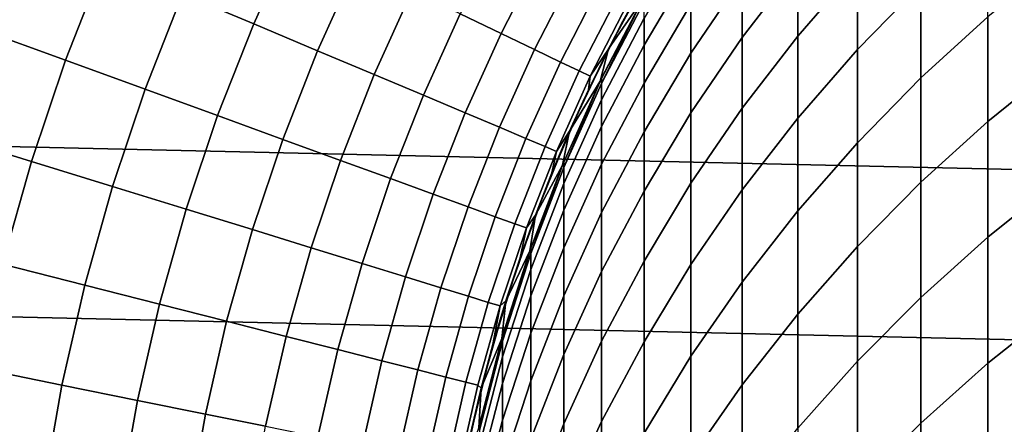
# Model space of a CAD drawing. Header units: metres. Extents: x -28 to 70, y -218 to 27.
# Tile 107 of 246: x -14.99 to -7.82, y 2.68 to 5.63. Entities that reach past the tile are written whole.
import ezdxf

# ---------------------------------------------------------------- set-up
doc = ezdxf.new("R2010")
doc.units = ezdxf.units.M
doc.layers.add('solid_10_261_002_XXX', color=7, linetype='CONTINUOUS')

msp = doc.modelspace()

# ---------------------------------------------------------------- linework, layer by layer
at = {"layer": 'solid_10_261_002_XXX'}
for points in [[(-26.48019, 7.4195, -5), (26.79051, 6.206317, -5), (27.045177, 4.980701, -5), (-26.79051, 6.206317, -5)], [(-10.046449, 6.562635, 219.199997), (-10.282286, 6.186646, 193.699997), (-10.602144, 5.620901, 193.699997), (-10.392386, 5.999898, 219.199997)], [(-9.326563, 6.030684, 369.736725), (-9.326563, 5.51211, 372.626404), (-8.892533, 6.014472, 372.723663), (-8.892533, 6.535516, 369.820221)], [(-13.500433, 6.501466, 166.13768), (-13.807722, 5.820443, 166.13768), (-13.290192, 5.602285, 167.558289), (-12.99442, 6.257783, 167.558289)], [(-9.731189, 5.939876, 366.761108), (-9.731189, 5.502614, 369.649384), (-9.326563, 6.030684, 369.736725), (-9.326563, 6.470135, 366.833984)], [(-8.892533, 6.014472, 372.723663), (-8.892533, 5.414317, 375.611755), (-8.430468, 5.889267, 375.717255), (-8.430468, 6.492127, 372.816132)], [(-14.996457, 6.321537, 163.368866), (-15.292917, 5.566167, 163.368866), (-14.660987, 5.336163, 164.740463), (-14.376776, 6.060319, 164.740463)], [(-8.430468, 5.889267, 375.717255), (-8.430468, 5.20739, 378.6008), (-7.941825, 5.653383, 378.712738), (-7.941825, 6.338152, 375.816925)], [(-12.99442, 6.257783, 167.558289), (-13.290192, 5.602285, 167.558289), (-12.824999, 5.40619, 169.000046), (-12.539579, 6.038743, 169.000046)], [(-11.488627, 6.256373, 171.937958), (-11.786201, 5.675935, 171.937958), (-11.488848, 5.532737, 173.429489), (-11.198782, 6.098532, 173.429489)], [(-10.105136, 5.744294, 363.801178), (-10.105136, 5.387955, 366.685242), (-9.731189, 5.939876, 366.761108), (-9.731189, 6.298081, 363.861938)], [(-26.79051, 6.206317, -5), (27.045177, 4.980701, -5), (27.243832, 3.744787, -5), (-27.045177, 4.980701, -5)], [(-10.707051, 5.4184, 181), (-10.602144, 5.620901, 193.699997), (-10.282286, 6.186646, 193.699997), (-10.553685, 5.711369, 181)], [(-10.447225, 5.643675, 357.977753), (-10.447225, 5.44644, 360.861206), (-10.105136, 6.021723, 360.908478), (-10.105136, 6.220034, 358.009247)], [(-11.198782, 6.098532, 173.429489), (-11.488848, 5.532737, 173.429489), (-11.245038, 5.415325, 174.932922), (-10.961127, 5.969112, 174.932922)], [(-14.376776, 6.060319, 164.740463), (-14.660987, 5.336163, 164.740463), (-14.080684, 5.124949, 166.13768), (-13.807722, 5.820443, 166.13768)], [(-12.539579, 6.038743, 169.000046), (-12.824999, 5.40619, 169.000046), (-12.412875, 5.232466, 170.460709), (-12.136628, 5.844692, 170.460709)], [(-9.731189, 5.502614, 369.649384), (-9.731189, 4.986623, 372.524658), (-9.326563, 5.51211, 372.626404), (-9.326563, 6.030684, 369.736725)], [(-7.941825, 5.653383, 378.712738), (-7.941825, 4.889772, 381.588745), (-7.428144, 5.305436, 381.7052), (-7.428144, 6.072073, 378.81778)], [(-10.961127, 5.969112, 174.932922), (-11.245038, 5.415325, 174.932922), (-11.055155, 5.323882, 176.445908), (-10.776039, 5.868318, 176.445908)], [(-10.392386, 5.999898, 219.199997), (-10.602144, 5.620901, 193.699997), (-10.890905, 5.038669, 193.699997), (-10.706723, 5.419065, 219.199997)], [(-10.458787, 5.78058, 219.199997), (-10.392386, 5.999898, 219.199997), (-10.706723, 5.419065, 219.199997)], [(-10.447225, 5.44644, 360.861206), (-10.447225, 5.170516, 363.738251), (-10.105136, 5.744294, 363.801178), (-10.105136, 6.021723, 360.908478)], [(-9.326563, 5.51211, 372.626404), (-9.326563, 4.914798, 375.500824), (-8.892533, 5.414317, 375.611755), (-8.892533, 6.014472, 372.723663)], [(-10.105136, 5.387955, 366.685242), (-10.105136, 4.952971, 369.558502), (-9.731189, 5.502614, 369.649384), (-9.731189, 5.939876, 366.761108)], [(-8.892533, 5.414317, 375.611755), (-8.892533, 4.735498, 378.482391), (-8.430468, 5.20739, 378.6008), (-8.430468, 5.889267, 375.717255)], [(-13.807722, 5.820443, 166.13768), (-14.080684, 5.124949, 166.13768), (-13.552922, 4.93286, 167.558289), (-13.290192, 5.602285, 167.558289)], [(-12.136628, 5.844692, 170.460709), (-12.412875, 5.232466, 170.460709), (-12.054471, 5.081386, 171.937958), (-11.786201, 5.675935, 171.937958)], [(-10.776039, 5.868318, 176.445908), (-11.055155, 5.323882, 176.445908), (-10.919497, 5.258553, 177.966064), (-10.643806, 5.796308, 177.966064)], [(-10.643806, 5.796308, 177.966064), (-10.919497, 5.258553, 177.966064), (-10.838281, 5.219441, 179.490997), (-10.56464, 5.753196, 179.490997)], [(-10.56464, 5.753196, 179.490997), (-10.838281, 5.219441, 179.490997), (-10.707051, 5.4184, 181), (-10.553685, 5.711369, 181)], [(-10.458787, 5.78058, 219.199997), (-10.706723, 5.419065, 219.199997), (-10.766669, 5.184721, 219.199997)], [(-10.458787, 5.78058, 219.199997), (-10.766669, 5.184721, 219.199997), (-10.756376, 5.206041, 352.200012), (-10.45892, 5.780441, 352.200012)], [(-10.447225, 5.762075, 355.089935), (-10.447225, 5.801552, 352.200012), (-10.45892, 5.780441, 352.200012), (-10.756376, 5.166787, 355.073669)], [(-10.756376, 5.166787, 355.073669), (-10.45892, 5.780441, 352.200012), (-10.756376, 5.206041, 352.200012)], [(-10.756376, 5.166787, 355.073669), (-10.756376, 5.049053, 357.945221), (-10.447225, 5.643675, 357.977753), (-10.447225, 5.762075, 355.089935)], [(-10.447225, 5.170516, 363.738251), (-10.447225, 4.81611, 366.606628), (-10.105136, 5.387955, 366.685242), (-10.105136, 5.744294, 363.801178)], [(-11.786201, 5.675935, 171.937958), (-12.054471, 5.081386, 171.937958), (-11.75035, 4.953188, 173.429489), (-11.488848, 5.532737, 173.429489)], [(-13.290192, 5.602285, 167.558289), (-13.552922, 4.93286, 167.558289), (-13.078532, 4.760197, 169.000046), (-12.824999, 5.40619, 169.000046)], [(-10.98928, 4.820345, 181), (-10.890905, 5.038669, 193.699997), (-10.602144, 5.620901, 193.699997), (-10.852286, 5.121317, 181)], [(-10.707051, 5.4184, 181), (-10.852286, 5.121317, 181), (-10.602144, 5.620901, 193.699997)], [(-10.756376, 5.049053, 357.945221), (-10.756376, 4.852927, 360.812469), (-10.447225, 5.44644, 360.861206), (-10.447225, 5.643675, 357.977753)], [(-8.430468, 5.20739, 378.6008), (-8.430468, 4.447002, 381.464691), (-7.941825, 4.889772, 381.588745), (-7.941825, 5.653383, 378.712738)], [(-15.292917, 5.566167, 163.368866), (-15.551357, 4.796958, 163.368866), (-14.908748, 4.59874, 164.740463), (-14.660987, 5.336163, 164.740463)], [(-11.488848, 5.532737, 173.429489), (-11.75035, 4.953188, 173.429489), (-11.500991, 4.848074, 174.932922), (-11.245038, 5.415325, 174.932922)], [(-10.105136, 4.952971, 369.558502), (-10.105136, 4.439667, 372.418793), (-9.731189, 4.986623, 372.524658), (-9.731189, 5.502614, 369.649384)], [(-9.731189, 4.986623, 372.524658), (-9.731189, 4.392286, 375.384766), (-9.326563, 4.914798, 375.500824), (-9.326563, 5.51211, 372.626404)], [(-12.824999, 5.40619, 169.000046), (-13.078532, 4.760197, 169.000046), (-12.658262, 4.607231, 170.460709), (-12.412875, 5.232466, 170.460709)], [(-11.245038, 5.415325, 174.932922), (-11.500991, 4.848074, 174.932922), (-11.306786, 4.76621, 176.445908), (-11.055155, 5.323882, 176.445908)], [(-10.706723, 5.419065, 219.199997), (-10.890905, 5.038669, 193.699997), (-11.14772, 4.441658, 193.699997), (-10.989121, 4.82057, 219.199997)], [(-10.766669, 5.184721, 219.199997), (-10.706723, 5.419065, 219.199997), (-10.989121, 4.82057, 219.199997)], [(-10.838281, 5.219441, 179.490997), (-10.852286, 5.121317, 181), (-10.707051, 5.4184, 181)], [(-10.756376, 4.852927, 360.812469), (-10.756376, 4.578557, 363.673279), (-10.447225, 5.170516, 363.738251), (-10.447225, 5.44644, 360.861206)], [(-10.447225, 4.81611, 366.606628), (-10.447225, 4.383487, 369.464294), (-10.105136, 4.952971, 369.558502), (-10.105136, 5.387955, 366.685242)], [(-9.326563, 4.914798, 375.500824), (-9.326563, 4.239196, 378.357849), (-8.892533, 4.735498, 378.482391), (-8.892533, 5.414317, 375.611755)], [(-14.660987, 5.336163, 164.740463), (-14.908748, 4.59874, 164.740463), (-14.318638, 4.416715, 166.13768), (-14.080684, 5.124949, 166.13768)], [(-11.055155, 5.323882, 176.445908), (-11.306786, 4.76621, 176.445908), (-11.168041, 4.707724, 177.966064), (-10.919497, 5.258553, 177.966064)], [(-10.919497, 5.258553, 177.966064), (-11.168041, 4.707724, 177.966064), (-11.084975, 4.672709, 179.490997), (-10.838281, 5.219441, 179.490997)], [(-7.941825, 4.889772, 381.588745), (-7.941825, 4.047889, 384.44281), (-7.428144, 4.460216, 384.570587), (-7.428144, 5.305436, 381.7052)], [(-12.412875, 5.232466, 170.460709), (-12.658262, 4.607231, 170.460709), (-12.292773, 4.474204, 171.937958), (-12.054471, 5.081386, 171.937958)], [(-10.838281, 5.219441, 179.490997), (-11.084975, 4.672709, 179.490997), (-10.98928, 4.820345, 181), (-10.852286, 5.121317, 181)], [(-11.040513, 4.572667, 219.199997), (-11.031618, 4.594117, 352.200012), (-10.766578, 5.184911, 352.200012), (-10.766669, 5.184721, 219.199997)], [(-10.766669, 5.184721, 219.199997), (-10.989121, 4.82057, 219.199997), (-11.040513, 4.572667, 219.199997)], [(-10.756376, 5.166787, 355.073669), (-10.756376, 5.206041, 352.200012), (-10.766578, 5.184911, 352.200012), (-11.031618, 4.555091, 355.056976)], [(-11.031618, 4.555091, 355.056976), (-10.766578, 5.184911, 352.200012), (-11.031618, 4.594117, 352.200012)], [(-11.031618, 4.555091, 355.056976), (-11.031618, 4.438042, 357.911804), (-10.756376, 5.049053, 357.945221), (-10.756376, 5.166787, 355.073669)], [(-10.766669, 5.184721, 219.199997), (-10.766578, 5.184911, 352.200012), (-10.756376, 5.206041, 352.200012)], [(-10.756376, 4.578557, 363.673279), (-10.756376, 4.226146, 366.525543), (-10.447225, 4.81611, 366.606628), (-10.447225, 5.170516, 363.738251)], [(-8.892533, 4.735498, 378.482391), (-8.892533, 3.978521, 381.333405), (-8.430468, 4.447002, 381.464691), (-8.430468, 5.20739, 378.6008)], [(-14.080684, 5.124949, 166.13768), (-14.318638, 4.416715, 166.13768), (-13.781958, 4.251171, 167.558289), (-13.552922, 4.93286, 167.558289)], [(-12.054471, 5.081386, 171.937958), (-12.292773, 4.474204, 171.937958), (-11.982639, 4.361324, 173.429489), (-11.75035, 4.953188, 173.429489)], [(-11.238135, 4.207651, 181), (-11.14772, 4.441658, 193.699997), (-10.890905, 5.038669, 193.699997), (-11.117929, 4.515712, 181)], [(-10.98928, 4.820345, 181), (-11.117929, 4.515712, 181), (-10.890905, 5.038669, 193.699997)], [(-11.031618, 4.438042, 357.911804), (-11.031618, 4.243058, 360.76239), (-10.756376, 4.852927, 360.812469), (-10.756376, 5.049053, 357.945221)], [(-27.045177, 4.980701, -5), (27.243832, 3.744787, -5), (27.386063, 2.50062, -5), (-27.243832, 3.744787, -5)], [(-11.75035, 4.953188, 173.429489), (-11.982639, 4.361324, 173.429489), (-11.728351, 4.268771, 174.932922), (-11.500991, 4.848074, 174.932922)], [(-10.447225, 4.383487, 369.464294), (-10.447225, 3.872969, 372.309082), (-10.105136, 4.439667, 372.418793), (-10.105136, 4.952971, 369.558502)], [(-10.105136, 4.439667, 372.418793), (-10.105136, 3.848427, 375.263977), (-9.731189, 4.392286, 375.384766), (-9.731189, 4.986623, 372.524658)], [(-13.552922, 4.93286, 167.558289), (-13.781958, 4.251171, 167.558289), (-13.299551, 4.102368, 169.000046), (-13.078532, 4.760197, 169.000046)], [(-9.731189, 4.392286, 375.384766), (-9.731189, 3.720048, 378.22757), (-9.326563, 4.239196, 378.357849), (-9.326563, 4.914798, 375.500824)], [(-8.430468, 4.447002, 381.464691), (-8.430468, 3.608672, 384.306702), (-7.941825, 4.047889, 384.44281), (-7.941825, 4.889772, 381.588745)], [(-11.500991, 4.848074, 174.932922), (-11.728351, 4.268771, 174.932922), (-11.530307, 4.196689, 176.445908), (-11.306786, 4.76621, 176.445908)], [(-10.989121, 4.82057, 219.199997), (-11.14772, 4.441658, 193.699997), (-11.371838, 3.831618, 193.699997), (-11.238251, 4.207343, 219.199997)], [(-11.040513, 4.572667, 219.199997), (-10.989121, 4.82057, 219.199997), (-11.238251, 4.207343, 219.199997)], [(-11.084975, 4.672709, 179.490997), (-11.117929, 4.515712, 181), (-10.98928, 4.820345, 181)], [(-11.031618, 4.243058, 360.76239), (-11.031618, 3.970283, 363.606567), (-10.756376, 4.578557, 363.673279), (-10.756376, 4.852927, 360.812469)], [(-10.756376, 4.226146, 366.525543), (-10.756376, 3.795958, 369.367126), (-10.447225, 4.383487, 369.464294), (-10.447225, 4.81611, 366.606628)], [(-15.551357, 4.796958, 163.368866), (-15.771134, 4.015824, 163.368866), (-15.119443, 3.849883, 164.740463), (-14.908748, 4.59874, 164.740463)], [(-13.078532, 4.760197, 169.000046), (-13.299551, 4.102368, 169.000046), (-12.872178, 3.970541, 170.460709), (-12.658262, 4.607231, 170.460709)], [(-11.306786, 4.76621, 176.445908), (-11.530307, 4.196689, 176.445908), (-11.38882, 4.145191, 177.966064), (-11.168041, 4.707724, 177.966064)], [(-9.326563, 4.239196, 378.357849), (-9.326563, 3.485806, 381.195374), (-8.892533, 3.978521, 381.333405), (-8.892533, 4.735498, 378.482391)], [(-11.168041, 4.707724, 177.966064), (-11.38882, 4.145191, 177.966064), (-11.304111, 4.11436, 179.490997), (-11.084975, 4.672709, 179.490997)], [(-11.084975, 4.672709, 179.490997), (-11.304111, 4.11436, 179.490997), (-11.238135, 4.207651, 181), (-11.117929, 4.515712, 181)], [(-14.908748, 4.59874, 164.740463), (-15.119443, 3.849883, 164.740463), (-14.520993, 3.697499, 166.13768), (-14.318638, 4.416715, 166.13768)], [(-12.658262, 4.607231, 170.460709), (-12.872178, 3.970541, 170.460709), (-12.500512, 3.855897, 171.937958), (-12.292773, 4.474204, 171.937958)], [(-11.031618, 4.555091, 355.056976), (-11.031618, 4.594117, 352.200012), (-11.04036, 4.573067, 352.200012), (-11.272079, 3.928917, 355.039856)], [(-11.040513, 4.572667, 219.199997), (-11.04036, 4.573067, 352.200012), (-11.031618, 4.594117, 352.200012)], [(-11.279345, 3.947007, 219.199997), (-11.272079, 3.96771, 352.200012), (-11.04036, 4.573067, 352.200012), (-11.040513, 4.572667, 219.199997)], [(-11.040513, 4.572667, 219.199997), (-11.238251, 4.207343, 219.199997), (-11.279345, 3.947007, 219.199997)], [(-11.272079, 3.928917, 355.039856), (-11.04036, 4.573067, 352.200012), (-11.272079, 3.96771, 352.200012)], [(-11.272079, 3.928917, 355.039856), (-11.272079, 3.812569, 357.877594), (-11.031618, 4.438042, 357.911804), (-11.031618, 4.555091, 355.056976)], [(-11.031618, 3.970283, 363.606567), (-11.031618, 3.619922, 366.44223), (-10.756376, 4.226146, 366.525543), (-10.756376, 4.578557, 363.673279)], [(-12.292773, 4.474204, 171.937958), (-12.500512, 3.855897, 171.937958), (-12.185139, 3.758617, 173.429489), (-11.982639, 4.361324, 173.429489)], [(-8.892533, 3.978521, 381.333405), (-8.892533, 3.143951, 384.162689), (-8.430468, 3.608672, 384.306702), (-8.430468, 4.447002, 381.464691)], [(-7.941825, 4.047889, 384.44281), (-7.941825, 3.12836, 387.272827), (-7.428144, 3.537044, 387.411804), (-7.428144, 4.460216, 384.570587)], [(-14.318638, 4.416715, 166.13768), (-14.520993, 3.697499, 166.13768), (-13.976728, 3.558913, 167.558289), (-13.781958, 4.251171, 167.558289)], [(-11.45286, 3.582178, 181), (-11.371838, 3.831618, 193.699997), (-11.14772, 4.441658, 193.699997), (-11.349807, 3.896394, 181)], [(-11.238135, 4.207651, 181), (-11.349807, 3.896394, 181), (-11.14772, 4.441658, 193.699997)], [(-11.272079, 3.812569, 357.877594), (-11.272079, 3.618752, 360.71109), (-11.031618, 4.243058, 360.76239), (-11.031618, 4.438042, 357.911804)], [(-10.756376, 3.795958, 369.367126), (-10.756376, 3.288313, 372.195892), (-10.447225, 3.872969, 372.309082), (-10.447225, 4.383487, 369.464294)], [(-10.447225, 3.872969, 372.309082), (-10.447225, 3.284936, 375.138824), (-10.105136, 3.848427, 375.263977), (-10.105136, 4.439667, 372.418793)], [(-10.105136, 3.848427, 375.263977), (-10.105136, 3.179691, 378.09198), (-9.731189, 3.720048, 378.22757), (-9.731189, 4.392286, 375.384766)], [(-11.982639, 4.361324, 173.429489), (-12.185139, 3.758617, 173.429489), (-11.926552, 3.678854, 174.932922), (-11.728351, 4.268771, 174.932922)], [(-13.781958, 4.251171, 167.558289), (-13.976728, 3.558913, 167.558289), (-13.487505, 3.434341, 169.000046), (-13.299551, 4.102368, 169.000046)], [(-11.728351, 4.268771, 174.932922), (-11.926552, 3.678854, 174.932922), (-11.725162, 3.616733, 176.445908), (-11.530307, 4.196689, 176.445908)], [(-11.272079, 3.618752, 360.71109), (-11.272079, 3.347611, 363.538239), (-11.031618, 3.970283, 363.606567), (-11.031618, 4.243058, 360.76239)], [(-9.731189, 3.720048, 378.22757), (-9.731189, 2.97041, 381.050964), (-9.326563, 3.485806, 381.195374), (-9.326563, 4.239196, 378.357849)], [(-11.530307, 4.196689, 176.445908), (-11.725162, 3.616733, 176.445908), (-11.581283, 3.572353, 177.966064), (-11.38882, 4.145191, 177.966064)], [(-11.238251, 4.207343, 219.199997), (-11.371838, 3.831618, 193.699997), (-11.5626, 3.21034, 193.699997), (-11.453048, 3.581515, 219.199997)], [(-11.279345, 3.947007, 219.199997), (-11.238251, 4.207343, 219.199997), (-11.453048, 3.581515, 219.199997)], [(-11.304111, 4.11436, 179.490997), (-11.349807, 3.896394, 181), (-11.238135, 4.207651, 181)], [(-11.031618, 3.619922, 366.44223), (-11.031618, 3.192235, 369.267273), (-10.756376, 3.795958, 369.367126), (-10.756376, 4.226146, 366.525543)], [(-13.299551, 4.102368, 169.000046), (-13.487505, 3.434341, 169.000046), (-13.054092, 3.32398, 170.460709), (-12.872178, 3.970541, 170.460709)], [(-11.38882, 4.145191, 177.966064), (-11.581283, 3.572353, 177.966064), (-11.495143, 3.545782, 179.490997), (-11.304111, 4.11436, 179.490997)], [(-11.304111, 4.11436, 179.490997), (-11.495143, 3.545782, 179.490997), (-11.45286, 3.582178, 181), (-11.349807, 3.896394, 181)], [(-8.430468, 3.608672, 384.306702), (-8.430468, 2.693025, 387.124786), (-7.941825, 3.12836, 387.272827), (-7.941825, 4.047889, 384.44281)], [(-12.872178, 3.970541, 170.460709), (-13.054092, 3.32398, 170.460709), (-12.677174, 3.228005, 171.937958), (-12.500512, 3.855897, 171.937958)], [(-11.279345, 3.947007, 219.199997), (-11.453048, 3.581515, 219.199997), (-11.482845, 3.308598, 219.199997)], [(-11.279345, 3.947007, 219.199997), (-11.482845, 3.308598, 219.199997), (-11.477005, 3.328793, 352.200012), (-11.279406, 3.946835, 352.200012)], [(-11.272079, 3.928917, 355.039856), (-11.272079, 3.96771, 352.200012), (-11.279406, 3.946835, 352.200012), (-11.477005, 3.290239, 355.0224)], [(-11.477005, 3.290239, 355.0224), (-11.279406, 3.946835, 352.200012), (-11.477005, 3.328793, 352.200012)], [(-11.279345, 3.947007, 219.199997), (-11.279406, 3.946835, 352.200012), (-11.272079, 3.96771, 352.200012)], [(-11.272079, 3.347611, 363.538239), (-11.272079, 2.999349, 366.356934), (-11.031618, 3.619922, 366.44223), (-11.031618, 3.970283, 363.606567)], [(-9.326563, 3.485806, 381.195374), (-9.326563, 2.655191, 384.01123), (-8.892533, 3.143951, 384.162689), (-8.892533, 3.978521, 381.333405)], [(-11.477005, 3.290239, 355.0224), (-11.477005, 3.174606, 357.842712), (-11.272079, 3.812569, 357.877594), (-11.272079, 3.928917, 355.039856)], [(-10.756376, 3.288313, 372.195892), (-10.756376, 2.70359, 375.009735), (-10.447225, 3.284936, 375.138824), (-10.447225, 3.872969, 372.309082)], [(-15.119443, 3.849883, 164.740463), (-15.292549, 3.091455, 164.740463), (-14.687248, 2.969091, 166.13768), (-14.520993, 3.697499, 166.13768)], [(-12.500512, 3.855897, 171.937958), (-12.677174, 3.228005, 171.937958), (-12.357343, 3.146566, 173.429489), (-12.185139, 3.758617, 173.429489)], [(-11.632803, 2.945826, 181), (-11.5626, 3.21034, 193.699997), (-11.371838, 3.831618, 193.699997), (-11.547216, 3.265242, 181)], [(-11.45286, 3.582178, 181), (-11.547216, 3.265242, 181), (-11.371838, 3.831618, 193.699997)], [(-11.477005, 3.174606, 357.842712), (-11.477005, 2.981981, 360.658783), (-11.272079, 3.618752, 360.71109), (-11.272079, 3.812569, 357.877594)], [(-10.447225, 3.284936, 375.138824), (-10.447225, 2.619829, 377.951477), (-10.105136, 3.179691, 378.09198), (-10.105136, 3.848427, 375.263977)], [(-27.243832, 3.744787, -5), (27.386063, 2.50062, -5), (27.471458, 1.25229, -5), (-27.386063, 2.50062, -5)], [(-12.185139, 3.758617, 173.429489), (-12.357343, 3.146566, 173.429489), (-12.095102, 3.079792, 174.932922), (-11.926552, 3.678854, 174.932922)], [(-11.031618, 3.192235, 369.267273), (-11.031618, 2.687543, 372.07959), (-10.756376, 3.288313, 372.195892), (-10.756376, 3.795958, 369.367126)], [(-14.520993, 3.697499, 166.13768), (-14.687248, 2.969091, 166.13768), (-14.136751, 2.857806, 167.558289), (-13.976728, 3.558913, 167.558289)], [(-11.926552, 3.678854, 174.932922), (-12.095102, 3.079792, 174.932922), (-11.890865, 3.027786, 176.445908), (-11.725162, 3.616733, 176.445908)], [(-10.105136, 3.179691, 378.09198), (-10.105136, 2.433959, 380.900635), (-9.731189, 2.97041, 381.050964), (-9.731189, 3.720048, 378.22757)], [(-11.725162, 3.616733, 176.445908), (-11.890865, 3.027786, 176.445908), (-11.744953, 2.990633, 177.966064), (-11.581283, 3.572353, 177.966064)], [(-11.477005, 2.981981, 360.658783), (-11.477005, 2.712506, 363.468567), (-11.272079, 3.347611, 363.538239), (-11.272079, 3.618752, 360.71109)], [(-11.272079, 2.999349, 366.356934), (-11.272079, 2.574224, 369.16507), (-11.031618, 3.192235, 369.267273), (-11.031618, 3.619922, 366.44223)], [(-8.892533, 3.143951, 384.162689), (-8.892533, 2.232411, 386.96814), (-8.430468, 2.693025, 387.124786), (-8.430468, 3.608672, 384.306702)], [(-13.976728, 3.558913, 167.558289), (-14.136751, 2.857806, 167.558289), (-13.641927, 2.757775, 169.000046), (-13.487505, 3.434341, 169.000046)], [(-11.581283, 3.572353, 177.966064), (-11.744953, 2.990633, 177.966064), (-11.657597, 2.968389, 179.490997), (-11.495143, 3.545782, 179.490997)], [(-11.453048, 3.581515, 219.199997), (-11.5626, 3.21034, 193.699997), (-11.719447, 2.579645, 193.699997), (-11.632797, 2.945889, 219.199997)], [(-11.495143, 3.545782, 179.490997), (-11.657597, 2.968389, 179.490997), (-11.632803, 2.945826, 181), (-11.547216, 3.265242, 181)], [(-11.482845, 3.308598, 219.199997), (-11.453048, 3.581515, 219.199997), (-11.632797, 2.945889, 219.199997)], [(-11.495143, 3.545782, 179.490997), (-11.547216, 3.265242, 181), (-11.45286, 3.582178, 181)], [(-7.941825, 3.12836, 387.272827), (-7.941825, 2.131874, 390.07666), (-7.428144, 2.536608, 390.226776), (-7.428144, 3.537044, 387.411804)], [(-9.731189, 2.97041, 381.050964), (-9.731189, 2.143932, 383.852814), (-9.326563, 2.655191, 384.01123), (-9.326563, 3.485806, 381.195374)], [(-13.487505, 3.434341, 169.000046), (-13.641927, 2.757775, 169.000046), (-13.203552, 2.669156, 170.460709), (-13.054092, 3.32398, 170.460709)], [(-13.054092, 3.32398, 170.460709), (-13.203552, 2.669156, 170.460709), (-12.822318, 2.592088, 171.937958), (-12.677174, 3.228005, 171.937958)], [(-11.482845, 3.308598, 219.199997), (-11.632797, 2.945889, 219.199997), (-11.6504, 2.65883, 219.199997)], [(-11.482845, 3.308598, 219.199997), (-11.6504, 2.65883, 219.199997), (-11.645746, 2.679382, 352.200012), (-11.482962, 3.308184, 352.200012)], [(-11.477005, 3.290239, 355.0224), (-11.477005, 3.328793, 352.200012), (-11.482962, 3.308184, 352.200012), (-11.645746, 2.641071, 355.004669)], [(-11.645746, 2.641071, 355.004669), (-11.482962, 3.308184, 352.200012), (-11.645746, 2.679382, 352.200012)], [(-11.482845, 3.308598, 219.199997), (-11.482962, 3.308184, 352.200012), (-11.477005, 3.328793, 352.200012)], [(-11.477005, 2.712506, 363.468567), (-11.477005, 2.366383, 366.269928), (-11.272079, 2.999349, 366.356934), (-11.272079, 3.347611, 363.538239)], [(-12.677174, 3.228005, 171.937958), (-12.822318, 2.592088, 171.937958), (-12.498825, 2.526692, 173.429489), (-12.357343, 3.146566, 173.429489)], [(-11.645746, 2.641071, 355.004669), (-11.645746, 2.526165, 357.807251), (-11.477005, 3.174606, 357.842712), (-11.477005, 3.290239, 355.0224)], [(-11.031618, 2.687543, 372.07959), (-11.031618, 2.106222, 374.877045), (-10.756376, 2.70359, 375.009735), (-10.756376, 3.288313, 372.195892)], [(-10.756376, 2.70359, 375.009735), (-10.756376, 2.042227, 377.806549), (-10.447225, 2.619829, 377.951477), (-10.447225, 3.284936, 375.138824)], [(-11.777418, 2.300528, 181), (-11.719447, 2.579645, 193.699997), (-11.5626, 3.21034, 193.699997), (-11.709557, 2.624173, 181)], [(-11.632803, 2.945826, 181), (-11.709557, 2.624173, 181), (-11.5626, 3.21034, 193.699997)], [(-11.645746, 2.526165, 357.807251), (-11.645746, 2.334749, 360.605621), (-11.477005, 2.981981, 360.658783), (-11.477005, 3.174606, 357.842712)], [(-11.272079, 2.574224, 369.16507), (-11.272079, 2.072554, 371.96051), (-11.031618, 2.687543, 372.07959), (-11.031618, 3.192235, 369.267273)], [(-10.447225, 2.619829, 377.951477), (-10.447225, 1.878143, 380.744904), (-10.105136, 2.433959, 380.900635), (-10.105136, 3.179691, 378.09198)], [(-15.292549, 3.091455, 164.740463), (-15.427636, 2.325342, 164.740463), (-14.816988, 2.233302, 166.13768), (-14.687248, 2.969091, 166.13768)], [(-12.357343, 3.146566, 173.429489), (-12.498825, 2.526692, 173.429489), (-12.233582, 2.473072, 174.932922), (-12.095102, 3.079792, 174.932922)], [(-9.326563, 2.655191, 384.01123), (-9.326563, 1.74797, 386.803375), (-8.892533, 2.232411, 386.96814), (-8.892533, 3.143951, 384.162689)], [(-8.430468, 2.693025, 387.124786), (-8.430468, 1.700745, 389.916779), (-7.941825, 2.131874, 390.07666), (-7.941825, 3.12836, 387.272827)], [(-12.095102, 3.079792, 174.932922), (-12.233582, 2.473072, 174.932922), (-12.027007, 2.431312, 176.445908), (-11.890865, 3.027786, 176.445908)], [(-11.890865, 3.027786, 176.445908), (-12.027007, 2.431312, 176.445908), (-11.879424, 2.401477, 177.966064), (-11.744953, 2.990633, 177.966064)], [(-14.687248, 2.969091, 166.13768), (-14.816988, 2.233302, 166.13768), (-14.261628, 2.149595, 167.558289), (-14.136751, 2.857806, 167.558289)], [(-11.744953, 2.990633, 177.966064), (-11.879424, 2.401477, 177.966064), (-11.791067, 2.383616, 179.490997), (-11.657597, 2.968389, 179.490997)], [(-11.632797, 2.945889, 219.199997), (-11.719447, 2.579645, 193.699997), (-11.841918, 1.941384, 193.699997), (-11.777301, 2.301168, 219.199997)], [(-11.657597, 2.968389, 179.490997), (-11.791067, 2.383616, 179.490997), (-11.709557, 2.624173, 181), (-11.632803, 2.945826, 181)], [(-11.6504, 2.65883, 219.199997), (-11.632797, 2.945889, 219.199997), (-11.777301, 2.301168, 219.199997)], [(-11.645746, 2.334749, 360.605621), (-11.645746, 2.066968, 363.397736), (-11.477005, 2.712506, 363.468567), (-11.477005, 2.981981, 360.658783)], [(-11.477005, 2.366383, 366.269928), (-11.477005, 1.943871, 369.060791), (-11.272079, 2.574224, 369.16507), (-11.272079, 2.999349, 366.356934)], [(-10.105136, 2.433959, 380.900635), (-10.105136, 1.611786, 383.687897), (-9.731189, 2.143932, 383.852814), (-9.731189, 2.97041, 381.050964)], [(-14.136751, 2.857806, 167.558289), (-14.261628, 2.149595, 167.558289), (-13.762432, 2.074353, 169.000046), (-13.641927, 2.757775, 169.000046)], [(-13.641927, 2.757775, 169.000046), (-13.762432, 2.074353, 169.000046), (-13.320186, 2.007695, 170.460709), (-13.203552, 2.669156, 170.460709)], [(-11.645746, 2.066968, 363.397736), (-11.645746, 1.723021, 366.181519), (-11.477005, 2.366383, 366.269928), (-11.477005, 2.712506, 363.468567)], [(-11.272079, 2.072554, 371.96051), (-11.272079, 1.494714, 374.741241), (-11.031618, 2.106222, 374.877045), (-11.031618, 2.687543, 372.07959)], [(-11.031618, 2.106222, 374.877045), (-11.031618, 1.448705, 377.657593), (-10.756376, 2.042227, 377.806549), (-10.756376, 2.70359, 375.009735)], [(-8.892533, 2.232411, 386.96814), (-8.892533, 1.244582, 389.74762), (-8.430468, 1.700745, 389.916779), (-8.430468, 2.693025, 387.124786)]]:
    msp.add_3dface(points, dxfattribs=at)

doc.saveas('drawing.dxf')
